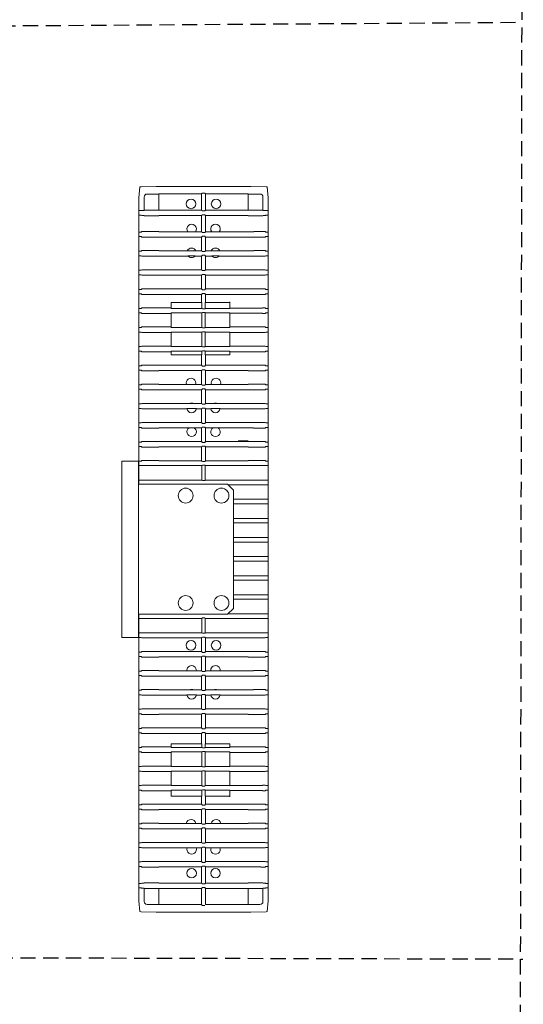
# Model space of a CAD drawing. Header units: millimetres. Extents: x 2329 to 5782, y 1296 to 2780.
# Tile 30 of 123: x 3251 to 3378, y 1901 to 2149. Entities that reach past the tile are written whole.
import ezdxf

# ---------------------------------------------------------------- set-up
doc = ezdxf.new("R2010")
doc.units = ezdxf.units.MM
doc.header["$LTSCALE"] = 0.3
doc.linetypes.add('DASHED', pattern=[19.05, 12.7, -6.35])
doc.layers.add('00-轮廓线', color=7, linetype='Continuous', lineweight=30)
doc.layers.add('00_COMPONENTS', color=7, linetype='Continuous')

msp = doc.modelspace()

# ---------------------------------------------------------------- linework, layer by layer
msp.add_line((3297.68634, 2105.10675), (3297.85474, 2104.86918))
at = {"linetype": 'DASHED'}
msp.add_line((3068.46156, 1913.25713), (3377.56248, 1912.48988), dxfattribs=at)
at = {"layer": '00-轮廓线', "linetype": 'DASHED'}
msp.add_line((3069.09054, 2145.95621), (3377.49647, 2148.04778), dxfattribs=at)
msp.add_lwpolyline([(2760.99693, 2430.95756), (3377.7121, 2426.77898), (3376.10439, 1325.73027), (2826.73708, 1325.8022), (2763.74853, 1325.76623)], close=True, dxfattribs=at)
at = {"layer": '00_COMPONENTS', "lineweight": 20}
for p, q in [((3281.33277, 2106.62966), (3281.09323, 2103.89173)), ((3281.33277, 2106.62966), (3281.64499, 2106.69195)), ((3281.64499, 2106.69195), (3285.47844, 2106.75886)), ((3286.10323, 2104.85006), (3283.17207, 2104.85006)), ((3285.47844, 2106.75886), (3309.22802, 2106.75886)), ((3286.10323, 2104.86918), (3286.10323, 2100.79334)), ((3286.10323, 2104.86918), (3296.85173, 2104.86918)), ((3297.02013, 2105.10675), (3296.85173, 2104.86918)), ((3296.85173, 2104.86918), (3296.85173, 2100.79334)), ((3297.85474, 2100.79334), (3297.85474, 2104.86918)), ((3297.85474, 2104.86918), (3308.60323, 2104.86918)), ((3308.60323, 2100.79334), (3308.60323, 2104.86918)), ((3311.5344, 2104.85006), (3308.60323, 2104.85006)), ((3309.22802, 2106.75886), (3313.06148, 2106.69195)), ((3313.3737, 2106.62966), (3313.06148, 2106.69195)), ((3313.3737, 2106.62966), (3313.61323, 2103.89173)), ((3281.09323, 2031.86901), (3281.09323, 2103.89173)), ((3282.42218, 2104.10018), (3282.42218, 2100.82201)), ((3312.28429, 2100.82201), (3312.28429, 2104.10018)), ((3313.61323, 1927.14629), (3313.61323, 2103.89173)), ((3281.09323, 2100.68454), (3281.69323, 2100.68454)), ((3281.76628, 2100.73931), (3281.69323, 2100.68454)), ((3281.76628, 2100.73931), (3282.36706, 2100.73931)), ((3282.42218, 2100.82201), (3282.36706, 2100.73931)), ((3286.10323, 2100.82201), (3282.42218, 2100.82201)), ((3296.85173, 2100.79334), (3286.10323, 2100.79334)), ((3297.05323, 2100.59184), (3296.85173, 2100.79334)), ((3297.05323, 2100.59184), (3297.65323, 2100.59184)), ((3297.65323, 2100.59184), (3297.85474, 2100.79334)), ((3308.60323, 2100.79334), (3297.85474, 2100.79334)), ((3312.28429, 2100.82201), (3308.60323, 2100.82201)), ((3312.28429, 2100.82201), (3312.33941, 2100.73931)), ((3312.33941, 2100.73931), (3312.94019, 2100.73931)), ((3312.94019, 2100.73931), (3313.01323, 2100.68454)), ((3313.61323, 2100.68454), (3313.01323, 2100.68454)), ((3281.09323, 2099.55349), (3281.69323, 2099.55349)), ((3281.81077, 2099.46535), (3281.69323, 2099.55349)), ((3282.38929, 2099.46535), (3281.81077, 2099.46535)), ((3282.42218, 2099.41601), (3286.10323, 2099.41601)), ((3296.85173, 2099.44468), (3286.10323, 2099.44468)), ((3297.05323, 2099.64618), (3296.85173, 2099.44468)), ((3296.85173, 2095.39334), (3296.85173, 2099.44468)), ((3297.05323, 2099.64618), (3297.65323, 2099.64618)), ((3297.65323, 2099.64618), (3297.85474, 2099.44468)), ((3297.85474, 2099.44468), (3297.85474, 2095.39334)), ((3308.60323, 2099.44468), (3297.85474, 2099.44468)), ((3308.60323, 2099.41601), (3312.28429, 2099.41601)), ((3312.8957, 2099.46535), (3312.31718, 2099.46535)), ((3312.8957, 2099.46535), (3313.01323, 2099.55349)), ((3313.61323, 2099.55349), (3313.01323, 2099.55349)), ((3281.09323, 2095.28454), (3281.69323, 2095.28454)), ((3281.87657, 2095.42201), (3281.69323, 2095.28454)), ((3286.10323, 2095.42201), (3281.87657, 2095.42201)), ((3288.65323, 2095.3737), (3286.10323, 2095.3737)), ((3293.36154, 2095.39334), (3288.65323, 2095.39334)), ((3293.3924, 2095.35013), (3295.31407, 2095.35013)), ((3296.85173, 2095.39334), (3295.34493, 2095.39334)), ((3297.05323, 2095.19184), (3296.85173, 2095.39334)), ((3297.05323, 2095.19184), (3297.65323, 2095.19184)), ((3297.65323, 2095.19184), (3297.85474, 2095.39334)), ((3299.36154, 2095.39334), (3297.85474, 2095.39334)), ((3299.3924, 2095.35013), (3301.31407, 2095.35013)), ((3306.05323, 2095.39334), (3301.34493, 2095.39334)), ((3306.05323, 2095.3737), (3308.60323, 2095.3737)), ((3309.95323, 2095.39334), (3308.60323, 2095.39334)), ((3309.95323, 2095.40866), (3311.75323, 2095.40866)), ((3312.8299, 2095.42201), (3311.75323, 2095.42201)), ((3312.8299, 2095.42201), (3313.01323, 2095.28454)), ((3313.61323, 2095.28454), (3313.01323, 2095.28454)), ((3281.09323, 2094.15349), (3281.69323, 2094.15349)), ((3281.87657, 2094.01601), (3281.69323, 2094.15349)), ((3281.87657, 2094.01601), (3286.10323, 2094.01601)), ((3296.85173, 2094.04468), (3286.10323, 2094.04468)), ((3297.05323, 2094.24618), (3296.85173, 2094.04468)), ((3296.85173, 2090.59334), (3296.85173, 2094.04468)), ((3297.05323, 2094.24618), (3297.65323, 2094.24618)), ((3297.65323, 2094.24618), (3297.85474, 2094.04468)), ((3297.85474, 2094.04468), (3297.85474, 2090.59334)), ((3297.85474, 2094.04468), (3309.95323, 2094.04468)), ((3309.95323, 2094.02937), (3311.75323, 2094.02937)), ((3311.75323, 2094.01601), (3312.8299, 2094.01601)), ((3312.8299, 2094.01601), (3313.01323, 2094.15349)), ((3313.61323, 2094.15349), (3313.01323, 2094.15349)), ((3281.09323, 2090.48454), (3281.69323, 2090.48454)), ((3281.87657, 2090.62201), (3281.69323, 2090.48454)), ((3286.10323, 2090.62201), (3281.87657, 2090.62201)), ((3288.65323, 2090.5737), (3286.10323, 2090.5737)), ((3293.27385, 2090.59334), (3288.65323, 2090.59334)), ((3293.25391, 2090.55013), (3295.45256, 2090.55013)), ((3296.85173, 2090.59334), (3295.43262, 2090.59334)), ((3297.05323, 2090.39184), (3296.85173, 2090.59334)), ((3297.05323, 2090.39184), (3297.65323, 2090.39184)), ((3297.65323, 2090.39184), (3297.85474, 2090.59334)), ((3299.27385, 2090.59334), (3297.85474, 2090.59334)), ((3299.25391, 2090.55013), (3301.45256, 2090.55013)), ((3306.05323, 2090.59334), (3301.43262, 2090.59334)), ((3306.05323, 2090.5737), (3308.60323, 2090.5737)), ((3309.95323, 2090.59334), (3308.60323, 2090.59334)), ((3312.8299, 2090.62201), (3309.95323, 2090.62201)), ((3312.8299, 2090.62201), (3313.01323, 2090.48454)), ((3313.61323, 2090.48454), (3313.01323, 2090.48454)), ((3281.09323, 2089.35349), (3281.69323, 2089.35349)), ((3281.87657, 2089.21601), (3281.69323, 2089.35349)), ((3281.87657, 2089.21601), (3286.10323, 2089.21601)), ((3288.65323, 2089.26432), (3286.10323, 2089.26432)), ((3293.44227, 2089.24468), (3288.65323, 2089.24468)), ((3293.44227, 2089.28789), (3295.2642, 2089.28789)), ((3296.85173, 2089.24468), (3295.2642, 2089.24468)), ((3297.05323, 2089.44618), (3296.85173, 2089.24468)), ((3296.85173, 2085.79334), (3296.85173, 2089.24468)), ((3297.05323, 2089.44618), (3297.65323, 2089.44618)), ((3297.65323, 2089.44618), (3297.85474, 2089.24468)), ((3297.85474, 2089.24468), (3297.85474, 2085.79334)), ((3299.44227, 2089.24468), (3297.85474, 2089.24468)), ((3299.44227, 2089.28789), (3301.2642, 2089.28789)), ((3306.05323, 2089.24468), (3301.2642, 2089.24468)), ((3306.05323, 2089.26432), (3308.60323, 2089.26432)), ((3308.60323, 2089.21601), (3312.8299, 2089.21601)), ((3312.8299, 2089.21601), (3313.01323, 2089.35349)), ((3313.61323, 2089.35349), (3313.01323, 2089.35349)), ((3281.09323, 2085.68454), (3281.69323, 2085.68454)), ((3281.87657, 2085.82201), (3281.69323, 2085.68454)), ((3286.10323, 2085.82201), (3281.87657, 2085.82201)), ((3296.85173, 2085.79334), (3286.10323, 2085.79334)), ((3297.05323, 2085.59184), (3296.85173, 2085.79334)), ((3297.05323, 2085.59184), (3297.65323, 2085.59184)), ((3297.65323, 2085.59184), (3297.85474, 2085.79334)), ((3308.60323, 2085.79334), (3297.85474, 2085.79334)), ((3312.8299, 2085.82201), (3308.60323, 2085.82201)), ((3312.8299, 2085.82201), (3313.01323, 2085.68454)), ((3313.61323, 2085.68454), (3313.01323, 2085.68454)), ((3281.09323, 2084.55349), (3281.69323, 2084.55349)), ((3281.87657, 2084.41601), (3281.69323, 2084.55349)), ((3281.87657, 2084.41601), (3286.10323, 2084.41601)), ((3296.85173, 2084.44468), (3286.10323, 2084.44468)), ((3297.05323, 2084.64618), (3296.85173, 2084.44468)), ((3296.85173, 2084.44468), (3296.85173, 2080.99334)), ((3297.05323, 2084.64618), (3297.65323, 2084.64618)), ((3297.65323, 2084.64618), (3297.85474, 2084.44468)), ((3297.85474, 2080.99334), (3297.85474, 2084.44468)), ((3308.60323, 2084.44468), (3297.85474, 2084.44468)), ((3308.60323, 2084.41601), (3312.8299, 2084.41601)), ((3312.8299, 2084.41601), (3313.01323, 2084.55349)), ((3313.61323, 2084.55349), (3313.01323, 2084.55349)), ((3281.09323, 2080.88454), (3281.69323, 2080.88454)), ((3281.87657, 2081.02201), (3281.69323, 2080.88454)), ((3286.10323, 2081.02201), (3281.87657, 2081.02201)), ((3286.10323, 2080.99334), (3296.85173, 2080.99334)), ((3297.05323, 2080.79184), (3296.85173, 2080.99334)), ((3297.05323, 2080.79184), (3297.65323, 2080.79184)), ((3297.65323, 2080.79184), (3297.85474, 2080.99334)), ((3297.85474, 2080.99334), (3308.60323, 2080.99334)), ((3312.8299, 2081.02201), (3308.60323, 2081.02201)), ((3312.8299, 2081.02201), (3313.01323, 2080.88454)), ((3313.61323, 2080.88454), (3313.01323, 2080.88454)), ((3281.09323, 2079.75349), (3281.69323, 2079.75349)), ((3281.87657, 2079.61601), (3281.69323, 2079.75349)), ((3281.87657, 2079.61601), (3296.82306, 2079.61601)), ((3289.25323, 2076.08454), (3289.25323, 2077.61901)), ((3289.25323, 2077.61901), (3296.96054, 2077.61901)), ((3297.05323, 2079.84618), (3296.82306, 2079.61601)), ((3296.82306, 2077.61901), (3296.82306, 2079.61601)), ((3296.96054, 2077.61901), (3296.96054, 2076.08454)), ((3297.05323, 2079.84618), (3297.65323, 2079.84618)), ((3297.65323, 2079.84618), (3297.88341, 2079.61601)), ((3297.74593, 2076.08454), (3297.74593, 2077.61901)), ((3297.74593, 2077.61901), (3303.95323, 2077.61901)), ((3297.88341, 2079.61601), (3297.88341, 2077.61901)), ((3297.88341, 2079.61601), (3312.8299, 2079.61601)), ((3303.95323, 2077.76901), (3303.95323, 2076.08454)), ((3312.8299, 2079.61601), (3313.01323, 2079.75349)), ((3313.61323, 2079.75349), (3313.01323, 2079.75349)), ((3281.09323, 2076.08454), (3281.69323, 2076.08454)), ((3281.09323, 2074.95349), (3281.69323, 2074.95349)), ((3281.87657, 2076.22201), (3281.69323, 2076.08454)), ((3281.87657, 2074.81601), (3281.69323, 2074.95349)), ((3289.25323, 2076.22201), (3281.87657, 2076.22201)), ((3296.96054, 2076.08454), (3289.25323, 2076.08454)), ((3289.25323, 2071.28454), (3289.25323, 2074.95349)), ((3289.25323, 2074.95349), (3296.96054, 2074.95349)), ((3297.05323, 2075.99184), (3296.96054, 2076.08454)), ((3297.05323, 2075.04618), (3296.96054, 2074.95349)), ((3296.96054, 2074.95349), (3296.96054, 2071.28454)), ((3297.05323, 2075.99184), (3297.65323, 2075.99184)), ((3297.05323, 2075.04618), (3297.65323, 2075.04618)), ((3297.65323, 2075.99184), (3297.74593, 2076.08454)), ((3297.65323, 2075.04618), (3297.74593, 2074.95349)), ((3303.95323, 2076.08454), (3297.74593, 2076.08454)), ((3297.74593, 2074.95349), (3297.74593, 2071.28454)), ((3297.74593, 2074.95349), (3303.95323, 2074.95349)), ((3312.14323, 2076.16309), (3303.95323, 2076.16309)), ((3303.95323, 2074.95349), (3303.95323, 2071.28454)), ((3312.8299, 2076.22201), (3312.14323, 2076.22201)), ((3312.8299, 2076.22201), (3313.01323, 2076.08454)), ((3312.8299, 2074.81601), (3313.01323, 2074.95349)), ((3313.61323, 2076.08454), (3313.01323, 2076.08454)), ((3313.61323, 2074.95349), (3313.01323, 2074.95349)), ((3281.87657, 2074.81601), (3289.25323, 2074.81601)), ((3303.95323, 2074.87493), (3312.14323, 2074.87493)), ((3312.14323, 2074.81601), (3312.8299, 2074.81601)), ((3281.09323, 2071.28454), (3281.69323, 2071.28454)), ((3281.09323, 2070.15349), (3281.69323, 2070.15349)), ((3281.87657, 2071.42201), (3281.69323, 2071.28454)), ((3281.87657, 2070.01601), (3281.69323, 2070.15349)), ((3289.25323, 2071.42201), (3281.87657, 2071.42201)), ((3281.87657, 2070.01601), (3289.25323, 2070.01601)), ((3296.96054, 2071.28454), (3289.25323, 2071.28454)), ((3289.25323, 2066.48454), (3289.25323, 2070.15349)), ((3289.25323, 2070.15349), (3296.96054, 2070.15349)), ((3297.05323, 2071.19184), (3296.96054, 2071.28454)), ((3297.05323, 2070.24618), (3296.96054, 2070.15349)), ((3296.96054, 2070.15349), (3296.96054, 2066.48454)), ((3297.05323, 2071.19184), (3297.65323, 2071.19184)), ((3297.05323, 2070.24618), (3297.65323, 2070.24618)), ((3297.65323, 2071.19184), (3297.74593, 2071.28454)), ((3297.65323, 2070.24618), (3297.74593, 2070.15349)), ((3303.95323, 2071.28454), (3297.74593, 2071.28454)), ((3297.74593, 2070.15349), (3297.74593, 2066.48454)), ((3297.74593, 2070.15349), (3303.95323, 2070.15349)), ((3312.8299, 2071.42201), (3303.95323, 2071.42201)), ((3303.95323, 2070.15349), (3303.95323, 2066.48454)), ((3303.95323, 2070.01601), (3312.8299, 2070.01601)), ((3312.8299, 2071.42201), (3313.01323, 2071.28454)), ((3312.8299, 2070.01601), (3313.01323, 2070.15349)), ((3313.61323, 2071.28454), (3313.01323, 2071.28454)), ((3313.61323, 2070.15349), (3313.01323, 2070.15349)), ((3281.09323, 2066.48454), (3281.69323, 2066.48454)), ((3281.09323, 2065.35349), (3281.69323, 2065.35349)), ((3281.87657, 2066.62201), (3281.69323, 2066.48454)), ((3281.87657, 2065.21601), (3281.69323, 2065.35349)), ((3289.25323, 2066.62201), (3281.87657, 2066.62201)), ((3281.87657, 2065.21601), (3289.25323, 2065.21601)), ((3296.96054, 2066.48454), (3289.25323, 2066.48454)), ((3289.25323, 2064.41901), (3289.25323, 2065.35349)), ((3289.25323, 2065.35349), (3296.96054, 2065.35349)), ((3297.05323, 2066.39184), (3296.96054, 2066.48454)), ((3297.05323, 2065.44618), (3296.96054, 2065.35349)), ((3296.96054, 2065.35349), (3296.96054, 2064.41901)), ((3297.05323, 2066.39184), (3297.65323, 2066.39184)), ((3297.05323, 2065.44618), (3297.65323, 2065.44618)), ((3297.65323, 2066.39184), (3297.74593, 2066.48454)), ((3297.65323, 2065.44618), (3297.74593, 2065.35349)), ((3303.95323, 2066.48454), (3297.74593, 2066.48454)), ((3297.74593, 2064.41901), (3297.74593, 2065.35349)), ((3297.74593, 2065.35349), (3303.95323, 2065.35349)), ((3312.8299, 2066.62201), (3303.95323, 2066.62201)), ((3303.95323, 2065.35349), (3303.95323, 2064.41901)), ((3303.95323, 2065.21601), (3312.8299, 2065.21601)), ((3312.8299, 2066.62201), (3313.01323, 2066.48454)), ((3312.8299, 2065.21601), (3313.01323, 2065.35349)), ((3313.61323, 2066.48454), (3313.01323, 2066.48454)), ((3313.61323, 2065.35349), (3313.01323, 2065.35349)), ((3296.96054, 2064.41901), (3289.25323, 2064.41901)), ((3296.82306, 2061.82201), (3296.82306, 2064.41901)), ((3303.95323, 2064.41901), (3297.74593, 2064.41901)), ((3297.88341, 2064.41901), (3297.88341, 2061.82201)), ((3281.09323, 2061.68454), (3281.69323, 2061.68454)), ((3281.09323, 2060.55349), (3281.69323, 2060.55349)), ((3281.87657, 2061.82201), (3281.69323, 2061.68454)), ((3281.87657, 2060.41601), (3281.69323, 2060.55349)), ((3296.82306, 2061.82201), (3281.87657, 2061.82201)), ((3281.87657, 2060.41601), (3286.10323, 2060.41601)), ((3286.10323, 2060.44468), (3296.85173, 2060.44468)), ((3297.05323, 2061.59184), (3296.82306, 2061.82201)), ((3297.05323, 2060.64618), (3296.85173, 2060.44468)), ((3296.85173, 2060.44468), (3296.85173, 2056.99334)), ((3297.05323, 2061.59184), (3297.65323, 2061.59184)), ((3297.05323, 2060.64618), (3297.65323, 2060.64618)), ((3297.65323, 2061.59184), (3297.88341, 2061.82201)), ((3297.65323, 2060.64618), (3297.85474, 2060.44468)), ((3297.85474, 2056.99334), (3297.85474, 2060.44468)), ((3297.85474, 2060.44468), (3308.60323, 2060.44468)), ((3312.8299, 2061.82201), (3297.88341, 2061.82201)), ((3308.60323, 2060.41601), (3312.8299, 2060.41601)), ((3312.8299, 2061.82201), (3313.01323, 2061.68454)), ((3312.8299, 2060.41601), (3313.01323, 2060.55349)), ((3313.61323, 2061.68454), (3313.01323, 2061.68454)), ((3313.61323, 2060.55349), (3313.01323, 2060.55349)), ((3281.09323, 2056.88454), (3281.69323, 2056.88454)), ((3281.09323, 2055.75349), (3281.69323, 2055.75349)), ((3281.87657, 2057.02201), (3281.69323, 2056.88454)), ((3281.87657, 2055.61601), (3281.69323, 2055.75349)), ((3286.10323, 2057.02201), (3281.87657, 2057.02201)), ((3281.87657, 2055.61601), (3286.10323, 2055.61601)), ((3293.06355, 2056.99334), (3286.10323, 2056.99334)), ((3296.85173, 2055.64468), (3286.10323, 2055.64468)), ((3293.07022, 2056.9737), (3295.33625, 2056.9737)), ((3296.85173, 2056.99334), (3295.34291, 2056.99334)), ((3297.05323, 2056.79184), (3296.85173, 2056.99334)), ((3297.05323, 2055.84618), (3296.85173, 2055.64468)), ((3296.85173, 2052.19334), (3296.85173, 2055.64468)), ((3297.05323, 2056.79184), (3297.65323, 2056.79184)), ((3297.05323, 2055.84618), (3297.65323, 2055.84618)), ((3297.65323, 2056.79184), (3297.85474, 2056.99334)), ((3297.65323, 2055.84618), (3297.85474, 2055.64468)), ((3299.36355, 2056.99334), (3297.85474, 2056.99334)), ((3297.85474, 2055.64468), (3297.85474, 2052.19334)), ((3308.60323, 2055.64468), (3297.85474, 2055.64468)), ((3299.37022, 2056.9737), (3301.63625, 2056.9737)), ((3308.60323, 2056.99334), (3301.64291, 2056.99334)), ((3312.8299, 2057.02201), (3308.60323, 2057.02201)), ((3308.60323, 2055.61601), (3312.8299, 2055.61601)), ((3312.8299, 2057.02201), (3313.01323, 2056.88454)), ((3312.8299, 2055.61601), (3313.01323, 2055.75349)), ((3313.61323, 2056.88454), (3313.01323, 2056.88454)), ((3313.61323, 2055.75349), (3313.01323, 2055.75349)), ((3281.09323, 2052.08454), (3281.69323, 2052.08454)), ((3281.09323, 2050.95349), (3281.69323, 2050.95349)), ((3281.87657, 2052.22201), (3281.69323, 2052.08454)), ((3281.87657, 2050.81601), (3281.69323, 2050.95349)), ((3286.10323, 2052.22201), (3281.87657, 2052.22201)), ((3281.87657, 2050.81601), (3286.10323, 2050.81601)), ((3288.65323, 2052.1737), (3286.10323, 2052.1737)), ((3288.65323, 2050.86432), (3286.10323, 2050.86432)), ((3293.93385, 2052.19334), (3288.65323, 2052.19334)), ((3293.17439, 2050.84468), (3288.65323, 2050.84468)), ((3293.16698, 2050.88789), (3295.53949, 2050.88789)), ((3293.83249, 2052.15013), (3294.87398, 2052.15013)), ((3296.85173, 2052.19334), (3294.77262, 2052.19334)), ((3296.85173, 2050.84468), (3295.53208, 2050.84468)), ((3297.05323, 2051.99184), (3296.85173, 2052.19334)), ((3297.05323, 2051.04618), (3296.85173, 2050.84468)), ((3296.85173, 2047.39334), (3296.85173, 2050.84468)), ((3297.05323, 2051.99184), (3297.65323, 2051.99184)), ((3297.05323, 2051.04618), (3297.65323, 2051.04618)), ((3297.65323, 2051.99184), (3297.85474, 2052.19334)), ((3297.65323, 2051.04618), (3297.85474, 2050.84468)), ((3299.93385, 2052.19334), (3297.85474, 2052.19334)), ((3297.85474, 2050.84468), (3297.85474, 2047.39334)), ((3299.17439, 2050.84468), (3297.85474, 2050.84468)), ((3299.16698, 2050.88789), (3301.53949, 2050.88789)), ((3299.83249, 2052.15013), (3300.87398, 2052.15013)), ((3306.05323, 2052.19334), (3300.77262, 2052.19334)), ((3306.05323, 2050.84468), (3301.53208, 2050.84468)), ((3306.05323, 2052.1737), (3308.60323, 2052.1737)), ((3306.05323, 2050.86432), (3308.60323, 2050.86432)), ((3312.8299, 2052.22201), (3308.60323, 2052.22201)), ((3309.93616, 2050.84468), (3308.60323, 2050.84468)), ((3309.94024, 2050.81601), (3312.8299, 2050.81601)), ((3312.8299, 2052.22201), (3313.01323, 2052.08454)), ((3312.8299, 2050.81601), (3313.01323, 2050.95349)), ((3313.61323, 2052.08454), (3313.01323, 2052.08454)), ((3313.61323, 2050.95349), (3313.01323, 2050.95349)), ((3281.09323, 2047.28454), (3281.69323, 2047.28454)), ((3281.09323, 2046.15349), (3281.69323, 2046.15349)), ((3281.87657, 2047.42201), (3281.69323, 2047.28454)), ((3281.87657, 2046.01601), (3281.69323, 2046.15349)), ((3286.10323, 2047.42201), (3281.87657, 2047.42201)), ((3281.87657, 2046.01601), (3286.10323, 2046.01601)), ((3296.85173, 2047.39334), (3286.10323, 2047.39334)), ((3288.65323, 2046.06432), (3286.10323, 2046.06432)), ((3293.65462, 2046.04468), (3288.65323, 2046.04468)), ((3293.71929, 2046.08789), (3294.98718, 2046.08789)), ((3296.85173, 2046.04468), (3295.05185, 2046.04468)), ((3297.05323, 2047.19184), (3296.85173, 2047.39334)), ((3297.05323, 2046.24618), (3296.85173, 2046.04468)), ((3296.85173, 2042.59334), (3296.85173, 2046.04468)), ((3297.05323, 2047.19184), (3297.65323, 2047.19184)), ((3297.05323, 2046.24618), (3297.65323, 2046.24618)), ((3297.65323, 2047.19184), (3297.85474, 2047.39334)), ((3297.65323, 2046.24618), (3297.85474, 2046.04468)), ((3309.95323, 2047.39334), (3297.85474, 2047.39334)), ((3297.85474, 2046.04468), (3297.85474, 2042.59334)), ((3299.65462, 2046.04468), (3297.85474, 2046.04468)), ((3299.71929, 2046.08789), (3300.98718, 2046.08789)), ((3306.05323, 2046.04468), (3301.05185, 2046.04468)), ((3306.05323, 2046.06432), (3308.60323, 2046.06432)), ((3309.90578, 2046.04468), (3308.60323, 2046.04468)), ((3309.89808, 2046.01601), (3312.8299, 2046.01601)), ((3309.95323, 2047.40866), (3311.75323, 2047.40866)), ((3312.8299, 2047.42201), (3311.75323, 2047.42201)), ((3312.8299, 2047.42201), (3313.01323, 2047.28454)), ((3312.8299, 2046.01601), (3313.01323, 2046.15349)), ((3313.61323, 2047.28454), (3313.01323, 2047.28454)), ((3313.61323, 2046.15349), (3313.01323, 2046.15349)), ((3308.60323, 2042.81901), (3306.05323, 2042.81901)), ((3281.09323, 2042.48454), (3281.69323, 2042.48454)), ((3281.09323, 2041.35349), (3281.69323, 2041.35349)), ((3281.87657, 2042.62201), (3281.69323, 2042.48454)), ((3281.87657, 2041.21601), (3281.69323, 2041.35349)), ((3286.10323, 2042.62201), (3281.87657, 2042.62201)), ((3281.87657, 2041.21601), (3286.10323, 2041.21601)), ((3296.85173, 2042.59334), (3286.10323, 2042.59334)), ((3296.85173, 2041.24468), (3286.10323, 2041.24468)), ((3297.05323, 2042.39184), (3296.85173, 2042.59334)), ((3297.05323, 2041.44618), (3296.85173, 2041.24468)), ((3296.85173, 2037.79334), (3296.85173, 2041.24468)), ((3297.05323, 2042.39184), (3297.65323, 2042.39184)), ((3297.05323, 2041.44618), (3297.65323, 2041.44618)), ((3297.65323, 2042.39184), (3297.85474, 2042.59334)), ((3297.65323, 2041.44618), (3297.85474, 2041.24468)), ((3308.60323, 2042.59334), (3297.85474, 2042.59334)), ((3297.85474, 2041.24468), (3297.85474, 2037.79334)), ((3308.60323, 2041.24468), (3297.85474, 2041.24468)), ((3312.8299, 2042.62201), (3308.60323, 2042.62201)), ((3308.60323, 2041.21601), (3312.8299, 2041.21601)), ((3312.8299, 2042.62201), (3313.01323, 2042.48454)), ((3312.8299, 2041.21601), (3313.01323, 2041.35349)), ((3313.61323, 2042.48454), (3313.01323, 2042.48454)), ((3313.61323, 2041.35349), (3313.01323, 2041.35349)), ((3281.87657, 2037.82201), (3281.69323, 2037.68454)), ((3286.10323, 2037.82201), (3281.87657, 2037.82201)), ((3296.85173, 2037.79334), (3286.10323, 2037.79334)), ((3296.92606, 2037.71901), (3296.85173, 2037.79334)), ((3297.78041, 2037.71901), (3297.85474, 2037.79334)), ((3308.60323, 2037.79334), (3297.85474, 2037.79334)), ((3312.8299, 2037.82201), (3308.60323, 2037.82201)), ((3312.8299, 2037.82201), (3313.01323, 2037.68454)), ((3276.83323, 1993.31901), (3276.83323, 2037.71901)), ((3276.83323, 2037.71901), (3281.03323, 2037.71901)), ((3281.03323, 1993.31901), (3281.03323, 2037.71901)), ((3281.09323, 2037.68454), (3281.69323, 2037.68454)), ((3281.09323, 2036.55349), (3296.96054, 2036.55349)), ((3296.96054, 2037.71901), (3296.96054, 2037.68454)), ((3297.05323, 2037.59184), (3296.96054, 2037.68454)), ((3297.05323, 2036.64618), (3296.96054, 2036.55349)), ((3296.96054, 2036.55349), (3296.96054, 2032.88454)), ((3297.05323, 2037.59184), (3297.65323, 2037.59184)), ((3297.05323, 2036.64618), (3297.65323, 2036.64618)), ((3297.65323, 2037.59184), (3297.74593, 2037.68454)), ((3297.65323, 2036.64618), (3297.74593, 2036.55349)), ((3297.74593, 2037.71901), (3297.74593, 2037.68454)), ((3297.74593, 2036.55349), (3297.74593, 2032.88454)), ((3297.74593, 2036.55349), (3313.61323, 2036.55349)), ((3313.61323, 2037.68454), (3313.01323, 2037.68454)), ((3296.96054, 2032.88454), (3281.09323, 2032.88454)), ((3297.05323, 2032.79184), (3296.96054, 2032.88454)), ((3297.65323, 2032.79184), (3297.74593, 2032.88454)), ((3313.61323, 2032.88454), (3297.74593, 2032.88454)), ((3303.35323, 2031.86901), (3281.03323, 2031.86901)), ((3297.05323, 2032.79184), (3297.65323, 2032.79184)), ((3304.85323, 2030.36901), (3303.35323, 2031.86901)), ((3303.46876, 2031.75349), (3313.61323, 2031.75349)), ((3304.85323, 2000.66901), (3304.85323, 2030.36901)), ((3313.61323, 2028.08454), (3304.85323, 2028.08454)), ((3304.85323, 2026.95349), (3313.61323, 2026.95349)), ((3313.61323, 2023.28454), (3304.85323, 2023.28454)), ((3304.85323, 2022.15349), (3313.61323, 2022.15349)), ((3313.61323, 2018.48454), (3304.85323, 2018.48454)), ((3304.85323, 2017.35349), (3313.61323, 2017.35349)), ((3313.61323, 2013.68454), (3304.85323, 2013.68454)), ((3304.85323, 2012.55349), (3313.61323, 2012.55349)), ((3313.61323, 2008.88454), (3304.85323, 2008.88454)), ((3304.85323, 2007.75349), (3313.61323, 2007.75349)), ((3313.61323, 2004.08454), (3304.85323, 2004.08454)), ((3303.35323, 1999.16901), (3304.85323, 2000.66901)), ((3304.85323, 2002.95349), (3313.61323, 2002.95349)), ((3303.35323, 1999.16901), (3281.03323, 1999.16901)), ((3281.09323, 1927.14629), (3281.09323, 1999.16901)), ((3281.09323, 1998.15349), (3296.96054, 1998.15349)), ((3297.05323, 1998.24618), (3296.96054, 1998.15349)), ((3296.96054, 1998.15349), (3296.96054, 1994.48454)), ((3297.05323, 1998.24618), (3297.65323, 1998.24618)), ((3297.65323, 1998.24618), (3297.74593, 1998.15349)), ((3297.74593, 1998.15349), (3313.61323, 1998.15349)), ((3297.74593, 1998.15349), (3297.74593, 1994.48454)), ((3313.61323, 1999.28454), (3303.46876, 1999.28454)), ((3276.83323, 1993.31901), (3281.03323, 1993.31901)), ((3296.96054, 1994.48454), (3281.09323, 1994.48454)), ((3281.09323, 1993.35349), (3281.69323, 1993.35349)), ((3281.87657, 1993.21601), (3281.69323, 1993.35349)), ((3281.87657, 1993.21601), (3286.10323, 1993.21601)), ((3296.85173, 1993.24468), (3286.10323, 1993.24468)), ((3296.92606, 1993.31901), (3296.85173, 1993.24468)), ((3296.85173, 1989.79334), (3296.85173, 1993.24468)), ((3297.05323, 1994.39184), (3296.96054, 1994.48454)), ((3297.05323, 1993.44618), (3296.96054, 1993.35349)), ((3296.96054, 1993.35349), (3296.96054, 1993.31901)), ((3297.05323, 1994.39184), (3297.65323, 1994.39184)), ((3297.05323, 1993.44618), (3297.65323, 1993.44618)), ((3297.65323, 1994.39184), (3297.74593, 1994.48454)), ((3297.65323, 1993.44618), (3297.74593, 1993.35349)), ((3313.61323, 1994.48454), (3297.74593, 1994.48454)), ((3297.74593, 1993.35349), (3297.74593, 1993.31901)), ((3297.78041, 1993.31901), (3297.85474, 1993.24468)), ((3308.60323, 1993.24468), (3297.85474, 1993.24468)), ((3297.85474, 1993.24468), (3297.85474, 1989.79334)), ((3308.60323, 1993.21601), (3312.8299, 1993.21601)), ((3312.8299, 1993.21601), (3313.01323, 1993.35349)), ((3313.61323, 1993.35349), (3313.01323, 1993.35349)), ((3281.09323, 1989.68454), (3281.69323, 1989.68454)), ((3281.09323, 1988.55349), (3281.69323, 1988.55349)), ((3281.87657, 1989.82201), (3281.69323, 1989.68454)), ((3281.87657, 1988.41601), (3281.69323, 1988.55349)), ((3286.10323, 1989.82201), (3281.87657, 1989.82201)), ((3281.87657, 1988.41601), (3286.10323, 1988.41601)), ((3296.85173, 1989.79334), (3286.10323, 1989.79334)), ((3296.85173, 1988.44468), (3286.10323, 1988.44468)), ((3297.05323, 1989.59184), (3296.85173, 1989.79334)), ((3297.05323, 1988.64618), (3296.85173, 1988.44468)), ((3296.85173, 1984.99334), (3296.85173, 1988.44468)), ((3297.05323, 1989.59184), (3297.65323, 1989.59184)), ((3297.05323, 1988.64618), (3297.65323, 1988.64618)), ((3297.65323, 1989.59184), (3297.85474, 1989.79334)), ((3297.65323, 1988.64618), (3297.85474, 1988.44468)), ((3308.60323, 1989.79334), (3297.85474, 1989.79334)), ((3308.60323, 1988.44468), (3297.85474, 1988.44468)), ((3297.85474, 1988.44468), (3297.85474, 1984.99334)), ((3312.8299, 1989.82201), (3308.60323, 1989.82201)), ((3308.60323, 1988.41601), (3312.8299, 1988.41601)), ((3312.8299, 1989.82201), (3313.01323, 1989.68454)), ((3312.8299, 1988.41601), (3313.01323, 1988.55349)), ((3313.61323, 1989.68454), (3313.01323, 1989.68454)), ((3313.61323, 1988.55349), (3313.01323, 1988.55349)), ((3281.09323, 1984.88454), (3281.69323, 1984.88454)), ((3281.09323, 1983.75349), (3281.69323, 1983.75349)), ((3281.87657, 1985.02201), (3281.69323, 1984.88454)), ((3281.87657, 1983.61601), (3281.69323, 1983.75349)), ((3286.10323, 1985.02201), (3281.87657, 1985.02201)), ((3281.87657, 1983.61601), (3286.10323, 1983.61601)), ((3288.65323, 1984.9737), (3286.10323, 1984.9737)), ((3296.85173, 1983.64468), (3286.10323, 1983.64468)), ((3293.15562, 1984.99334), (3288.65323, 1984.99334)), ((3293.1541, 1985.10139), (3293.15914, 1984.95013)), ((3293.15914, 1984.95013), (3295.54733, 1984.95013)), ((3296.85173, 1984.99334), (3295.55085, 1984.99334)), ((3297.05323, 1984.79184), (3296.85173, 1984.99334)), ((3297.05323, 1983.84618), (3296.85173, 1983.64468)), ((3296.85173, 1980.19334), (3296.85173, 1983.64468)), ((3297.05323, 1984.79184), (3297.65323, 1984.79184)), ((3297.05323, 1983.84618), (3297.65323, 1983.84618)), ((3297.65323, 1984.79184), (3297.85474, 1984.99334)), ((3297.65323, 1983.84618), (3297.85474, 1983.64468)), ((3299.15562, 1984.99334), (3297.85474, 1984.99334)), ((3297.85474, 1983.64468), (3309.95323, 1983.64468)), ((3297.85474, 1983.64468), (3297.85474, 1980.19334)), ((3299.1541, 1985.10139), (3299.15914, 1984.95013)), ((3299.15914, 1984.95013), (3301.54733, 1984.95013)), ((3306.05323, 1984.99334), (3301.55085, 1984.99334)), ((3306.05323, 1984.9737), (3308.60323, 1984.9737)), ((3309.90578, 1984.99334), (3308.60323, 1984.99334)), ((3312.8299, 1985.02201), (3309.89808, 1985.02201)), ((3309.95323, 1983.62937), (3311.75323, 1983.62937)), ((3311.75323, 1983.61601), (3312.8299, 1983.61601)), ((3312.8299, 1985.02201), (3313.01323, 1984.88454)), ((3312.8299, 1983.61601), (3313.01323, 1983.75349)), ((3313.61323, 1984.88454), (3313.01323, 1984.88454)), ((3313.61323, 1983.75349), (3313.01323, 1983.75349)), ((3281.09323, 1980.08454), (3281.69323, 1980.08454)), ((3281.09323, 1978.95349), (3281.69323, 1978.95349)), ((3281.87657, 1980.22201), (3281.69323, 1980.08454)), ((3281.87657, 1978.81601), (3281.69323, 1978.95349)), ((3286.10323, 1980.22201), (3281.87657, 1980.22201)), ((3281.87657, 1978.81601), (3286.10323, 1978.81601)), ((3288.65323, 1980.1737), (3286.10323, 1980.1737)), ((3288.65323, 1978.86432), (3286.10323, 1978.86432)), ((3293.93385, 1980.19334), (3288.65323, 1980.19334)), ((3293.17439, 1978.84468), (3288.65323, 1978.84468)), ((3293.16698, 1978.88789), (3295.53949, 1978.88789)), ((3293.83249, 1980.15013), (3294.87398, 1980.15013)), ((3296.85173, 1980.19334), (3294.77262, 1980.19334)), ((3296.85173, 1978.84468), (3295.53208, 1978.84468)), ((3297.05323, 1979.99184), (3296.85173, 1980.19334)), ((3297.05323, 1979.04618), (3296.85173, 1978.84468)), ((3296.85173, 1975.39334), (3296.85173, 1978.84468)), ((3297.05323, 1979.99184), (3297.65323, 1979.99184)), ((3297.05323, 1979.04618), (3297.65323, 1979.04618)), ((3297.65323, 1979.99184), (3297.85474, 1980.19334)), ((3297.65323, 1979.04618), (3297.85474, 1978.84468)), ((3299.93385, 1980.19334), (3297.85474, 1980.19334)), ((3299.17439, 1978.84468), (3297.85474, 1978.84468)), ((3297.85474, 1978.84468), (3297.85474, 1975.39334)), ((3299.16698, 1978.88789), (3301.53949, 1978.88789)), ((3299.83249, 1980.15013), (3300.87398, 1980.15013)), ((3306.05323, 1980.19334), (3300.77262, 1980.19334)), ((3306.05323, 1978.84468), (3301.53208, 1978.84468)), ((3306.05323, 1980.1737), (3308.60323, 1980.1737)), ((3306.05323, 1978.86432), (3308.60323, 1978.86432)), ((3309.93616, 1980.19334), (3308.60323, 1980.19334)), ((3308.60323, 1978.81601), (3312.8299, 1978.81601)), ((3312.8299, 1980.22201), (3309.94024, 1980.22201)), ((3312.8299, 1980.22201), (3313.01323, 1980.08454)), ((3312.8299, 1978.81601), (3313.01323, 1978.95349)), ((3313.61323, 1980.08454), (3313.01323, 1980.08454)), ((3313.61323, 1978.95349), (3313.01323, 1978.95349)), ((3281.09323, 1975.28454), (3281.69323, 1975.28454)), ((3281.09323, 1974.15349), (3281.69323, 1974.15349)), ((3281.87657, 1975.42201), (3281.69323, 1975.28454)), ((3281.87657, 1974.01601), (3281.69323, 1974.15349)), ((3286.10323, 1975.42201), (3281.87657, 1975.42201)), ((3281.87657, 1974.01601), (3286.10323, 1974.01601)), ((3296.85173, 1975.39334), (3286.10323, 1975.39334)), ((3296.85173, 1974.04468), (3286.10323, 1974.04468)), ((3297.05323, 1975.19184), (3296.85173, 1975.39334)), ((3297.05323, 1974.24618), (3296.85173, 1974.04468)), ((3296.85173, 1974.04468), (3296.85173, 1970.59334)), ((3297.05323, 1975.19184), (3297.65323, 1975.19184)), ((3297.05323, 1974.24618), (3297.65323, 1974.24618)), ((3297.65323, 1975.19184), (3297.85474, 1975.39334)), ((3297.65323, 1974.24618), (3297.85474, 1974.04468)), ((3308.60323, 1975.39334), (3297.85474, 1975.39334)), ((3308.60323, 1974.04468), (3297.85474, 1974.04468)), ((3297.85474, 1970.59334), (3297.85474, 1974.04468)), ((3312.8299, 1975.42201), (3308.60323, 1975.42201)), ((3308.60323, 1974.01601), (3312.8299, 1974.01601)), ((3312.8299, 1975.42201), (3313.01323, 1975.28454)), ((3312.8299, 1974.01601), (3313.01323, 1974.15349)), ((3313.61323, 1975.28454), (3313.01323, 1975.28454)), ((3313.61323, 1974.15349), (3313.01323, 1974.15349)), ((3281.09323, 1970.48454), (3281.69323, 1970.48454)), ((3281.09323, 1969.35349), (3281.69323, 1969.35349)), ((3281.87657, 1970.62201), (3281.69323, 1970.48454)), ((3281.87657, 1969.21601), (3281.69323, 1969.35349)), ((3286.10323, 1970.62201), (3281.87657, 1970.62201)), ((3281.87657, 1969.21601), (3296.82306, 1969.21601)), ((3286.10323, 1970.59334), (3296.85173, 1970.59334)), ((3297.05323, 1969.44618), (3296.82306, 1969.21601)), ((3296.82306, 1966.61901), (3296.82306, 1969.21601)), ((3297.05323, 1970.39184), (3296.85173, 1970.59334)), ((3297.05323, 1970.39184), (3297.65323, 1970.39184)), ((3297.05323, 1969.44618), (3297.65323, 1969.44618)), ((3297.65323, 1970.39184), (3297.85474, 1970.59334)), ((3297.65323, 1969.44618), (3297.88341, 1969.21601)), ((3297.85474, 1970.59334), (3308.60323, 1970.59334)), ((3297.88341, 1969.21601), (3312.8299, 1969.21601)), ((3297.88341, 1969.21601), (3297.88341, 1966.61901)), ((3312.8299, 1970.62201), (3308.60323, 1970.62201)), ((3312.8299, 1970.62201), (3313.01323, 1970.48454)), ((3312.8299, 1969.21601), (3313.01323, 1969.35349)), ((3313.61323, 1970.48454), (3313.01323, 1970.48454)), ((3313.61323, 1969.35349), (3313.01323, 1969.35349)), ((3296.96054, 1966.61901), (3289.25323, 1966.61901)), ((3289.25323, 1966.61901), (3289.25323, 1965.68454)), ((3296.96054, 1966.61901), (3296.96054, 1965.68454)), ((3303.95323, 1966.61901), (3297.74593, 1966.61901)), ((3297.74593, 1965.68454), (3297.74593, 1966.61901)), ((3303.95323, 1965.68454), (3303.95323, 1966.61901)), ((3281.09323, 1965.68454), (3281.69323, 1965.68454)), ((3281.09323, 1964.55349), (3281.69323, 1964.55349)), ((3281.87657, 1965.82201), (3281.69323, 1965.68454)), ((3281.87657, 1964.41601), (3281.69323, 1964.55349)), ((3289.25323, 1965.82201), (3281.87657, 1965.82201)), ((3281.87657, 1964.41601), (3289.25323, 1964.41601)), ((3296.96054, 1965.68454), (3289.25323, 1965.68454)), ((3289.25323, 1964.55349), (3296.96054, 1964.55349)), ((3289.25323, 1964.55349), (3289.25323, 1960.88454)), ((3297.05323, 1965.59184), (3296.96054, 1965.68454)), ((3297.05323, 1964.64618), (3296.96054, 1964.55349)), ((3296.96054, 1960.88454), (3296.96054, 1964.55349)), ((3297.05323, 1965.59184), (3297.65323, 1965.59184)), ((3297.05323, 1964.64618), (3297.65323, 1964.64618)), ((3297.65323, 1965.59184), (3297.74593, 1965.68454)), ((3297.65323, 1964.64618), (3297.74593, 1964.55349)), ((3303.95323, 1965.68454), (3297.74593, 1965.68454)), ((3297.74593, 1964.55349), (3303.95323, 1964.55349)), ((3297.74593, 1960.88454), (3297.74593, 1964.55349)), ((3312.8299, 1965.82201), (3303.95323, 1965.82201)), ((3303.95323, 1960.88454), (3303.95323, 1964.55349)), ((3303.95323, 1964.41601), (3312.8299, 1964.41601)), ((3312.8299, 1965.82201), (3313.01323, 1965.68454)), ((3312.8299, 1964.41601), (3313.01323, 1964.55349)), ((3313.61323, 1965.68454), (3313.01323, 1965.68454)), ((3313.61323, 1964.55349), (3313.01323, 1964.55349)), ((3281.87657, 1961.02201), (3281.69323, 1960.88454)), ((3289.25323, 1961.02201), (3281.87657, 1961.02201)), ((3312.8299, 1961.02201), (3303.95323, 1961.02201)), ((3312.8299, 1961.02201), (3313.01323, 1960.88454)), ((3281.09323, 1960.88454), (3281.69323, 1960.88454)), ((3281.09323, 1959.75349), (3281.69323, 1959.75349)), ((3281.87657, 1959.61601), (3281.69323, 1959.75349)), ((3281.87657, 1959.61601), (3289.25323, 1959.61601)), ((3296.96054, 1960.88454), (3289.25323, 1960.88454)), ((3289.25323, 1959.75349), (3296.96054, 1959.75349)), ((3289.25323, 1959.75349), (3289.25323, 1956.08454)), ((3297.05323, 1960.79184), (3296.96054, 1960.88454)), ((3297.05323, 1959.84618), (3296.96054, 1959.75349)), ((3296.96054, 1956.08454), (3296.96054, 1959.75349)), ((3297.05323, 1960.79184), (3297.65323, 1960.79184)), ((3297.05323, 1959.84618), (3297.65323, 1959.84618)), ((3297.65323, 1960.79184), (3297.74593, 1960.88454)), ((3297.65323, 1959.84618), (3297.74593, 1959.75349)), ((3303.95323, 1960.88454), (3297.74593, 1960.88454)), ((3297.74593, 1959.75349), (3303.95323, 1959.75349)), ((3297.74593, 1956.08454), (3297.74593, 1959.75349)), ((3303.95323, 1956.08454), (3303.95323, 1959.75349)), ((3303.95323, 1959.61601), (3312.8299, 1959.61601)), ((3312.8299, 1959.61601), (3313.01323, 1959.75349)), ((3313.61323, 1960.88454), (3313.01323, 1960.88454)), ((3313.61323, 1959.75349), (3313.01323, 1959.75349)), ((3281.09323, 1956.08454), (3281.69323, 1956.08454)), ((3281.87657, 1956.22201), (3281.69323, 1956.08454)), ((3289.25323, 1956.22201), (3281.87657, 1956.22201)), ((3296.96054, 1956.08454), (3289.25323, 1956.08454)), ((3297.05323, 1955.99184), (3296.96054, 1956.08454)), ((3297.65323, 1955.99184), (3297.74593, 1956.08454)), ((3303.95323, 1956.08454), (3297.74593, 1956.08454)), ((3312.14323, 1956.16309), (3303.95323, 1956.16309)), ((3312.8299, 1956.22201), (3312.14323, 1956.22201)), ((3312.8299, 1956.22201), (3313.01323, 1956.08454)), ((3313.61323, 1956.08454), (3313.01323, 1956.08454)), ((3281.09323, 1954.95349), (3281.69323, 1954.95349)), ((3281.87657, 1954.81601), (3281.69323, 1954.95349)), ((3281.87657, 1954.81601), (3289.25323, 1954.81601)), ((3289.25323, 1954.95349), (3296.96054, 1954.95349)), ((3289.25323, 1954.95349), (3289.25323, 1953.41901)), ((3297.05323, 1955.04618), (3296.96054, 1954.95349)), ((3296.96054, 1954.95349), (3296.96054, 1953.41901)), ((3297.05323, 1955.99184), (3297.65323, 1955.99184)), ((3297.05323, 1955.04618), (3297.65323, 1955.04618)), ((3297.65323, 1955.04618), (3297.74593, 1954.95349)), ((3297.74593, 1954.95349), (3303.95323, 1954.95349)), ((3297.74593, 1953.41901), (3297.74593, 1954.95349)), ((3303.95323, 1953.26901), (3303.95323, 1954.95349)), ((3303.95323, 1954.87493), (3312.14323, 1954.87493)), ((3312.14323, 1954.81601), (3312.8299, 1954.81601)), ((3312.8299, 1954.81601), (3313.01323, 1954.95349)), ((3313.61323, 1954.95349), (3313.01323, 1954.95349)), ((3281.09323, 1951.28454), (3281.69323, 1951.28454)), ((3281.87657, 1951.42201), (3281.69323, 1951.28454)), ((3296.82306, 1951.42201), (3281.87657, 1951.42201)), ((3289.25323, 1953.41901), (3296.96054, 1953.41901)), ((3296.82306, 1951.42201), (3296.82306, 1953.41901)), ((3297.05323, 1951.19184), (3296.82306, 1951.42201)), ((3297.05323, 1951.19184), (3297.65323, 1951.19184)), ((3297.65323, 1951.19184), (3297.88341, 1951.42201)), ((3297.74593, 1953.41901), (3303.95323, 1953.41901)), ((3297.88341, 1953.41901), (3297.88341, 1951.42201)), ((3312.8299, 1951.42201), (3297.88341, 1951.42201)), ((3312.8299, 1951.42201), (3313.01323, 1951.28454)), ((3313.61323, 1951.28454), (3313.01323, 1951.28454)), ((3281.09323, 1950.15349), (3281.69323, 1950.15349)), ((3281.87657, 1950.01601), (3281.69323, 1950.15349)), ((3281.87657, 1950.01601), (3286.10323, 1950.01601)), ((3286.10323, 1950.04468), (3296.85173, 1950.04468)), ((3297.05323, 1950.24618), (3296.85173, 1950.04468)), ((3296.85173, 1950.04468), (3296.85173, 1946.59334)), ((3297.05323, 1950.24618), (3297.65323, 1950.24618)), ((3297.65323, 1950.24618), (3297.85474, 1950.04468)), ((3297.85474, 1950.04468), (3308.60323, 1950.04468)), ((3297.85474, 1946.59334), (3297.85474, 1950.04468)), ((3308.60323, 1950.01601), (3312.8299, 1950.01601)), ((3312.8299, 1950.01601), (3313.01323, 1950.15349)), ((3313.61323, 1950.15349), (3313.01323, 1950.15349)), ((3281.09323, 1946.48454), (3281.69323, 1946.48454)), ((3281.87657, 1946.62201), (3281.69323, 1946.48454)), ((3286.10323, 1946.62201), (3281.87657, 1946.62201)), ((3293.02439, 1946.59334), (3286.10323, 1946.59334)), ((3293.02082, 1946.5737), (3295.38565, 1946.5737)), ((3296.85173, 1946.59334), (3295.38208, 1946.59334)), ((3297.05323, 1946.39184), (3296.85173, 1946.59334)), ((3297.05323, 1946.39184), (3297.65323, 1946.39184)), ((3297.65323, 1946.39184), (3297.85474, 1946.59334)), ((3299.32439, 1946.59334), (3297.85474, 1946.59334)), ((3299.32082, 1946.5737), (3301.68565, 1946.5737)), ((3308.60323, 1946.59334), (3301.68208, 1946.59334)), ((3312.8299, 1946.62201), (3308.60323, 1946.62201)), ((3312.8299, 1946.62201), (3313.01323, 1946.48454)), ((3313.61323, 1946.48454), (3313.01323, 1946.48454)), ((3281.09323, 1945.35349), (3281.69323, 1945.35349)), ((3281.87657, 1945.21601), (3281.69323, 1945.35349)), ((3281.87657, 1945.21601), (3286.10323, 1945.21601)), ((3293.73455, 1945.24468), (3286.10323, 1945.24468)), ((3293.73455, 1945.26432), (3294.67192, 1945.26432)), ((3296.85173, 1945.24468), (3294.67192, 1945.24468)), ((3297.05323, 1945.44618), (3296.85173, 1945.24468)), ((3296.85173, 1941.79334), (3296.85173, 1945.24468)), ((3297.05323, 1945.44618), (3297.65323, 1945.44618)), ((3297.65323, 1945.44618), (3297.85474, 1945.24468)), ((3300.03455, 1945.24468), (3297.85474, 1945.24468)), ((3297.85474, 1945.24468), (3297.85474, 1941.79334)), ((3300.03455, 1945.26432), (3300.97192, 1945.26432)), ((3308.60323, 1945.24468), (3300.97192, 1945.24468)), ((3308.60323, 1945.21601), (3312.8299, 1945.21601)), ((3312.8299, 1945.21601), (3313.01323, 1945.35349)), ((3313.61323, 1945.35349), (3313.01323, 1945.35349)), ((3281.09323, 1941.68454), (3281.69323, 1941.68454)), ((3281.87657, 1941.82201), (3281.69323, 1941.68454)), ((3286.10323, 1941.82201), (3281.87657, 1941.82201)), ((3288.65323, 1941.7737), (3286.10323, 1941.7737)), ((3296.85173, 1941.79334), (3288.65323, 1941.79334)), ((3297.05323, 1941.59184), (3296.85173, 1941.79334)), ((3297.05323, 1941.59184), (3297.65323, 1941.59184)), ((3297.65323, 1941.59184), (3297.85474, 1941.79334)), ((3306.05323, 1941.79334), (3297.85474, 1941.79334)), ((3306.05323, 1941.7737), (3308.60323, 1941.7737)), ((3312.8299, 1941.82201), (3308.60323, 1941.82201)), ((3312.8299, 1941.82201), (3313.01323, 1941.68454)), ((3313.61323, 1941.68454), (3313.01323, 1941.68454)), ((3281.09323, 1940.55349), (3281.69323, 1940.55349)), ((3281.87657, 1940.41601), (3281.69323, 1940.55349)), ((3281.87657, 1940.41601), (3286.10323, 1940.41601)), ((3288.65323, 1940.46432), (3286.10323, 1940.46432)), ((3293.21355, 1940.44468), (3288.65323, 1940.44468)), ((3293.22872, 1940.48789), (3295.47775, 1940.48789)), ((3296.85173, 1940.44468), (3295.49291, 1940.44468)), ((3297.05323, 1940.64618), (3296.85173, 1940.44468)), ((3296.85173, 1936.99334), (3296.85173, 1940.44468)), ((3297.05323, 1940.64618), (3297.65323, 1940.64618)), ((3297.65323, 1940.64618), (3297.85474, 1940.44468)), ((3299.21355, 1940.44468), (3297.85474, 1940.44468)), ((3297.85474, 1940.44468), (3297.85474, 1936.99334)), ((3299.22872, 1940.48789), (3301.47775, 1940.48789)), ((3306.05323, 1940.44468), (3301.49291, 1940.44468)), ((3306.05323, 1940.46432), (3308.60323, 1940.46432)), ((3308.60323, 1940.44468), (3309.95323, 1940.44468)), ((3309.95323, 1940.41601), (3312.8299, 1940.41601)), ((3312.8299, 1940.41601), (3313.01323, 1940.55349)), ((3313.61323, 1940.55349), (3313.01323, 1940.55349)), ((3281.09323, 1936.88454), (3281.69323, 1936.88454)), ((3281.87657, 1937.02201), (3281.69323, 1936.88454)), ((3286.10323, 1937.02201), (3281.87657, 1937.02201)), ((3296.85173, 1936.99334), (3286.10323, 1936.99334)), ((3297.05323, 1936.79184), (3296.85173, 1936.99334)), ((3297.05323, 1936.79184), (3297.65323, 1936.79184)), ((3297.65323, 1936.79184), (3297.85474, 1936.99334)), ((3309.95323, 1936.99334), (3297.85474, 1936.99334)), ((3309.95323, 1937.00866), (3311.75323, 1937.00866)), ((3312.8299, 1937.02201), (3311.75323, 1937.02201)), ((3312.8299, 1937.02201), (3313.01323, 1936.88454)), ((3313.61323, 1936.88454), (3313.01323, 1936.88454)), ((3281.09323, 1935.75349), (3281.69323, 1935.75349)), ((3281.87657, 1935.61601), (3281.69323, 1935.75349)), ((3281.87657, 1935.61601), (3286.10323, 1935.61601)), ((3288.65323, 1935.66432), (3286.10323, 1935.66432)), ((3296.85173, 1935.64468), (3288.65323, 1935.64468)), ((3297.05323, 1935.84618), (3296.85173, 1935.64468)), ((3296.85173, 1931.59334), (3296.85173, 1935.64468)), ((3297.05323, 1935.84618), (3297.65323, 1935.84618)), ((3297.65323, 1935.84618), (3297.85474, 1935.64468)), ((3306.05323, 1935.64468), (3297.85474, 1935.64468)), ((3297.85474, 1935.64468), (3297.85474, 1931.59334)), ((3306.05323, 1935.66432), (3308.60323, 1935.66432)), ((3309.95323, 1935.64468), (3308.60323, 1935.64468)), ((3309.95323, 1935.62937), (3311.75323, 1935.62937)), ((3311.75323, 1935.61601), (3312.8299, 1935.61601)), ((3312.8299, 1935.61601), (3313.01323, 1935.75349)), ((3313.61323, 1935.75349), (3313.01323, 1935.75349)), ((3281.09323, 1931.48454), (3281.69323, 1931.48454)), ((3281.81077, 1931.57267), (3281.69323, 1931.48454)), ((3281.81077, 1931.57267), (3282.38929, 1931.57267)), ((3286.10323, 1931.62201), (3282.42218, 1931.62201)), ((3296.85173, 1931.59334), (3286.10323, 1931.59334)), ((3297.05323, 1931.39184), (3296.85173, 1931.59334)), ((3297.05323, 1931.39184), (3297.65323, 1931.39184)), ((3297.65323, 1931.39184), (3297.85474, 1931.59334)), ((3308.60323, 1931.59334), (3297.85474, 1931.59334)), ((3312.28429, 1931.62201), (3308.60323, 1931.62201)), ((3312.31718, 1931.57267), (3312.8957, 1931.57267)), ((3312.8957, 1931.57267), (3313.01323, 1931.48454)), ((3313.61323, 1931.48454), (3313.01323, 1931.48454)), ((3281.09323, 1930.35349), (3281.69323, 1930.35349)), ((3281.76628, 1930.29871), (3281.69323, 1930.35349)), ((3282.36706, 1930.29871), (3281.76628, 1930.29871)), ((3282.42218, 1930.21601), (3282.36706, 1930.29871)), ((3282.42218, 1930.21601), (3286.10323, 1930.21601)), ((3282.42218, 1930.21601), (3282.42218, 1926.93785)), ((3296.85173, 1930.24468), (3286.10323, 1930.24468)), ((3286.10323, 1930.24468), (3286.10323, 1926.16885)), ((3297.05323, 1930.44618), (3296.85173, 1930.24468)), ((3296.85173, 1930.24468), (3296.85173, 1926.16885)), ((3297.05323, 1930.44618), (3297.65323, 1930.44618)), ((3297.65323, 1930.44618), (3297.85474, 1930.24468)), ((3308.60323, 1930.24468), (3297.85474, 1930.24468)), ((3297.85474, 1926.16885), (3297.85474, 1930.24468)), ((3308.60323, 1926.16885), (3308.60323, 1930.24468)), ((3308.60323, 1930.21601), (3312.28429, 1930.21601)), ((3312.28429, 1930.21601), (3312.33941, 1930.29871)), ((3312.28429, 1926.93785), (3312.28429, 1930.21601)), ((3312.94019, 1930.29871), (3312.33941, 1930.29871)), ((3312.94019, 1930.29871), (3313.01323, 1930.35349)), ((3313.61323, 1930.35349), (3313.01323, 1930.35349)), ((3281.09323, 1927.14629), (3281.33277, 1924.40836)), ((3313.61323, 1927.14629), (3313.3737, 1924.40836)), ((3281.33277, 1924.40836), (3281.64499, 1924.34607)), ((3281.64499, 1924.34607), (3285.47844, 1924.27916)), ((3283.17207, 1926.18796), (3286.10323, 1926.18796)), ((3285.47844, 1924.27916), (3309.22802, 1924.27916)), ((3286.10323, 1926.16885), (3296.85173, 1926.16885)), ((3297.02013, 1925.93128), (3296.85173, 1926.16885)), ((3297.85474, 1926.16885), (3308.60323, 1926.16885)), ((3308.60323, 1926.18796), (3311.5344, 1926.18796)), ((3309.22802, 1924.27916), (3313.06148, 1924.34607)), ((3313.3737, 1924.40836), (3313.06148, 1924.34607))]:
    msp.add_line(p, q, dxfattribs=at)
for centre, radius in [((3294.20323, 2102.36901), 1.2), ((3300.50323, 2102.36901), 1.2), ((3292.85323, 2029.01901), 1.875), ((3301.85323, 2029.01901), 1.875), ((3292.85323, 2002.01901), 1.875), ((3301.85323, 2002.01901), 1.875), ((3294.20323, 1991.36901), 1.2), ((3300.50323, 1991.36901), 1.2), ((3294.35323, 1934.06901), 1.2), ((3300.35323, 1934.06901), 1.2)]:
    msp.add_circle(centre, radius, dxfattribs=at)
for centre, start, end in [((3294.35323, 2096.06901), 323.1969766, 216.8030234), ((3300.35323, 2096.06901), 323.1969766, 216.8030234), ((3294.35323, 2090.06901), 23.6365896, 156.3634104), ((3300.35323, 2090.06901), 23.6365896, 156.3634104), ((3294.35323, 2090.06901), 220.6120697, 319.3879303), ((3300.35323, 2090.06901), 220.6120697, 319.3879303), ((3294.20323, 2057.36901), 340.7660354, 199.2339646), ((3300.50323, 2057.36901), 340.7660354, 199.2339646), ((3294.35323, 2051.06901), 188.6810657, 351.3189343), ((3294.35323, 2051.06901), 64.2811299, 115.7188701), ((3300.35323, 2051.06901), 188.6810657, 351.3189343), ((3300.35323, 2051.06901), 64.2811299, 115.7188701), ((3294.35323, 2045.06901), 121.8897889, 58.1102111), ((3300.35323, 2045.06901), 121.8897889, 58.1102111), ((3294.35323, 1985.06901), 354.3146194, 178.4532901), ((3300.35323, 1985.06901), 354.3146194, 178.4532901), ((3294.35323, 1979.06901), 188.6810657, 351.3189343), ((3294.35323, 1979.06901), 64.2811299, 115.7188701), ((3300.35323, 1979.06901), 188.6810657, 351.3189343), ((3300.35323, 1979.06901), 64.2811299, 115.7188701), ((3294.20323, 1946.36901), 9.8211704, 170.1788296), ((3300.50323, 1946.36901), 9.8211704, 170.1788296), ((3294.35323, 1940.06901), 159.5698109, 20.4301891), ((3300.35323, 1940.06901), 159.5698109, 20.4301891)]:
    msp.add_arc(centre, 1.2, start, end, dxfattribs=at)
for centre, major_axis in [((3283.1723, 2104.09995), (0.53049, -0.53049)), ((3311.53417, 2104.09995), (-0.53049, -0.53049)), ((3283.1723, 1926.93807), (0.53049, 0.53049)), ((3311.53417, 1926.93807), (-0.53049, 0.53049))]:
    msp.add_ellipse(centre, major_axis=major_axis, ratio=0.99969546, start_param=2.356346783, end_param=3.926838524, dxfattribs=at)
for points in [[(3297.68634, 2105.10675), (3297.5753, 2105.10675), (3297.35323, 2105.11319), (3297.13117, 2105.10675), (3297.02013, 2105.10675)], [(3297.02013, 1925.93128), (3297.13117, 1925.93128), (3297.35323, 1925.92484), (3297.5753, 1925.93128), (3297.68634, 1925.93128)]]:
    msp.add_open_spline(points, degree=3, dxfattribs=at)

doc.saveas('drawing.dxf')
